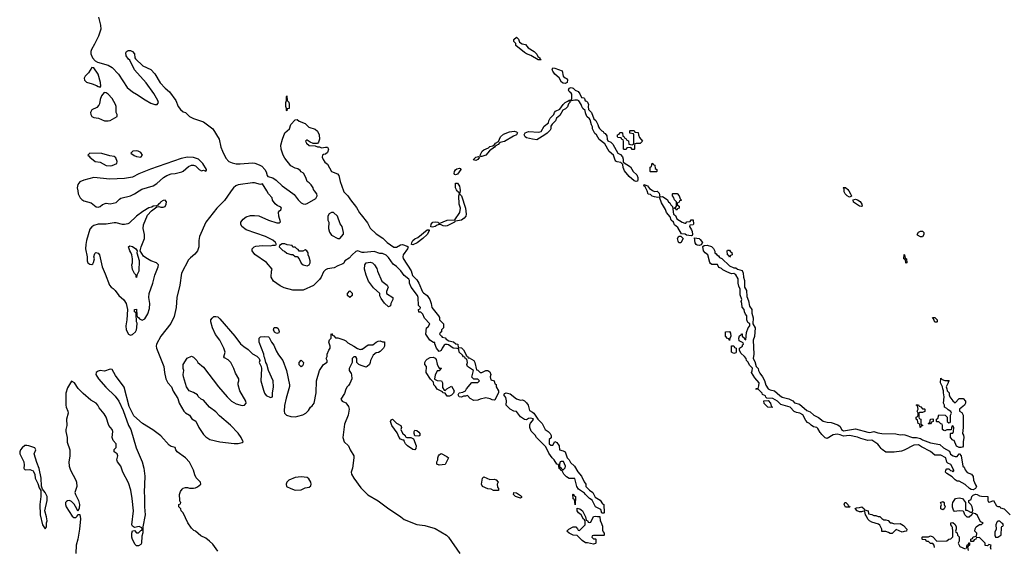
# Model space of a CAD drawing. Header units: inches. Extents: x 2494115 to 2685112, y 774173 to 915163.
# Tile 15 of 215: x 2536638 to 2546335, y 826490 to 831685. Entities that reach past the tile are written whole.
import ezdxf

# ---------------------------------------------------------------- set-up
doc = ezdxf.new("R2010")
doc.units = ezdxf.units.IN
doc.header["$MEASUREMENT"] = 0
for name, color, linetype in [('C5832', 7, 'Continuous'), ('C5833', 7, 'Continuous'), ('C5842', 7, 'Continuous'), ('C5843', 7, 'Continuous')]:
    doc.layers.add(name, color=color, linetype=linetype)

msp = doc.modelspace()

# ---------------------------------------------------------------- linework, layer by layer
at = {"layer": 'C5832', "color": 5, "elevation": 20}
for points in [[(2537210.1, 830000), (2537215.2, 829970), (2537235.6, 829930), (2537250, 829914.6), (2537270, 829902.4), (2537342.3, 829882.3), (2537390, 829842.8), (2537410, 829838.8), (2537430, 829846.8), (2537455.5, 829864.5), (2537490, 829878), (2537530, 829872), (2537590, 829884.7), (2537621.2, 829918.8), (2537633.6, 829926.4), (2537730, 829950.8), (2537768.7, 829970), (2537815.3, 830000)], [(2538720.7, 830000), (2538713, 829990), (2538656.7, 829903.3), (2538579.1, 829830), (2538470.4, 829690), (2538408.5, 829550), (2538402, 829510), (2538401.3, 829450), (2538390.4, 829410), (2538364.2, 829375.8), (2538319.4, 829340.6), (2538300.4, 829319.6), (2538231.7, 829190), (2538214.4, 829070), (2538187.1, 828950), (2538179.7, 828850), (2538158.2, 828761.8), (2538125.5, 828694.5), (2538027.9, 828570), (2537987.2, 828490), (2537983.1, 828470), (2537986.4, 828450), (2538058, 828270), (2538064.7, 828210), (2538078.8, 828150), (2538098.8, 828110), (2538133.4, 828070), (2538150, 828026.8), (2538195.3, 827955.3), (2538210.6, 827910), (2538255.5, 827830), (2538270, 827813.4), (2538310.4, 827790.4), (2538334.4, 827754.4), (2538373.4, 827733.4), (2538404.2, 827670), (2538450, 827599.5), (2538470, 827576.5), (2538510, 827550.4), (2538610, 827528.2), (2538750, 827510.8), (2538790, 827511), (2538830, 827522), (2538838, 827530), (2538821.2, 827570), (2538790, 827614), (2538713.1, 827693.1), (2538606, 827786), (2538570, 827825.2), (2538509, 827870), (2538450, 827938), (2538426, 827950), (2538396.4, 827976.4), (2538388, 827990), (2538350, 828015.3), (2538308, 828030), (2538282, 828070), (2538253.2, 828170), (2538249.2, 828190), (2538254, 828230), (2538249.2, 828250), (2538249.3, 828290.7), (2538288.9, 828351.1), (2538330, 828372), (2538350, 828362), (2538382, 828330), (2538392, 828310), (2538450, 828264.7), (2538595.5, 828070), (2538682, 827970), (2538724.9, 827930), (2538770, 827901.6), (2538830, 827887.3), (2538852, 827888), (2538868.7, 827910), (2538864, 827930), (2538805.2, 828030), (2538788.7, 828090), (2538788.7, 828110), (2538798, 828130), (2538798, 828150), (2538764.7, 828204.7), (2538748.7, 828250), (2538717.2, 828310), (2538690, 828335.3), (2538656.4, 828356.4), (2538650, 828366), (2538661.2, 828410), (2538649.3, 828450), (2538610, 828529), (2538565.6, 828585.6), (2538537, 828650), (2538521.2, 828710), (2538521.2, 828730), (2538532.5, 828747.5), (2538550, 828761), (2538570, 828764), (2538590, 828758.8), (2538610, 828740.7), (2538757.3, 828570), (2538812.8, 828492.8), (2538845.8, 828465.8), (2538890, 828438.8), (2538930, 828394.8), (2538973.2, 828373.2), (2538998, 828350), (2539004.7, 828330), (2538998, 828310), (2539018, 828270), (2539021, 828250), (2539014.8, 828130), (2539038, 828038), (2539047.9, 828007.9), (2539065.2, 827985.2), (2539110, 827964.7), (2539128, 827972), (2539129, 828009), (2539139.3, 828070), (2539135.1, 828130), (2539089, 828230), (2539072.1, 828292.1), (2539062, 828310), (2539052.5, 828352.5), (2539045.2, 828365.2), (2539041.2, 828390), (2538995.3, 828510), (2538998, 828550), (2539010, 828562), (2539050, 828564.7), (2539090, 828562), (2539096.9, 828556.9), (2539118, 828510), (2539139.9, 828479.9), (2539163, 828423), (2539185.8, 828385.8), (2539230.4, 828330.4), (2539267.3, 828230), (2539294.8, 828090), (2539294.4, 828074.4), (2539262, 827958), (2539247.5, 827887.5), (2539242, 827830), (2539247.7, 827810), (2539266.8, 827790), (2539310, 827778), (2539350, 827775.5), (2539378.9, 827781.1), (2539425.6, 827794.4), (2539458, 827810), (2539483.1, 827836.9), (2539502, 827870), (2539518, 827882), (2539539, 827910), (2539557.2, 828010), (2539562, 828130), (2539590, 828232), (2539629.3, 828290.7), (2539667.3, 828312.7), (2539668, 828330), (2539658, 828350), (2539666, 828370), (2539666, 828390), (2539682, 828430), (2539695.3, 828450), (2539695.3, 828470), (2539682, 828510), (2539690, 828534), (2539706, 828550), (2539706, 828590), (2539710, 828594), (2539718, 828578), (2539732.7, 828572.7), (2539750, 828554), (2539770, 828554), (2539830, 828532), (2539850, 828522), (2539870, 828502), (2539930, 828471.3), (2539966.4, 828446.4), (2539990, 828438), (2540000, 828440)], [(2540000, 829396.9), (2539970, 829408), (2539950, 829402), (2539911.3, 829370), (2539884, 829336), (2539842, 829310), (2539831, 829289), (2539819.8, 829280.2), (2539770, 829262), (2539736.9, 829243.1), (2539670, 829233.2), (2539650, 829222), (2539630, 829202), (2539607.3, 829150), (2539592.4, 829127.6), (2539532.4, 829067.6), (2539430, 829021.2), (2539330, 829022.7), (2539244.1, 829044.1), (2539203.3, 829063.3), (2539139, 829110), (2539115.3, 829150), (2539118, 829210), (2539126, 829230), (2539070, 829295.3), (2538953.6, 829373.6), (2538928.7, 829410), (2538928.7, 829430), (2538948, 829450), (2538964.7, 829455.3), (2539030, 829461), (2539110, 829458), (2539130, 829464.7), (2539154.6, 829465.4), (2539166, 829470), (2539158, 829490), (2539130, 829515.3), (2539058, 829550), (2538870, 829616), (2538825.2, 829650), (2538816, 829670), (2538817.2, 829690), (2538839.1, 829720.9), (2538870, 829743), (2538910, 829756.4), (2538950, 829758.4), (2538992.7, 829752.7), (2539090, 829711), (2539170, 829684.7), (2539196.4, 829683.6), (2539206, 829694), (2539189.1, 829749.1), (2539188.7, 829790), (2539196.4, 829803.6), (2539210, 829814), (2539218, 829830), (2539210, 829838), (2539174.6, 829854.6), (2539153.2, 829873.2), (2539129.3, 829909.3), (2539124, 829930), (2539089.3, 829969.3), (2539071, 830000)], [(2539291, 830000), (2539342, 829962), (2539380.7, 829910), (2539410, 829882), (2539430, 829870.7), (2539450, 829867.3), (2539470, 829874), (2539556.5, 829923.5), (2539569, 829950), (2539564, 829970), (2539542.6, 830000)], [(2539827.2, 830000), (2539830.6, 829990.6), (2539870.5, 829950.5), (2539894.8, 829910), (2539955.2, 829835.2), (2539984.1, 829784.1), (2540000, 829763.9)], [(2540000, 828281.2), (2539978, 828290), (2539958, 828310), (2539958, 828350), (2539950, 828366), (2539930, 828366), (2539914, 828350), (2539914, 828310), (2539884.7, 828250), (2539884.7, 828230), (2539902.8, 828202.8), (2539907.5, 828187.5), (2539908, 828150), (2539890, 828102), (2539877.3, 828082.7), (2539862, 828070), (2539850, 828046), (2539837.3, 828002.7), (2539802, 827950), (2539814, 827930), (2539850, 827912), (2539859.8, 827899.8), (2539875.2, 827875.2), (2539882, 827850), (2539874, 827790), (2539838.5, 827701.5), (2539821.6, 827570), (2539835.5, 827530), (2539875.8, 827490), (2539892.4, 827450), (2539928.2, 827390), (2539930.5, 827370), (2539916.3, 827270), (2539902.8, 827230), (2539907.3, 827210), (2539930.4, 827170), (2539996.7, 827076.7), (2540000, 827073.4)], [(2538590, 826452.7), (2538539.3, 826519.3), (2538509.3, 826550), (2538470, 826579.5), (2538423.3, 826603.3), (2538370, 826648.7), (2538354, 826654), (2538330, 826678), (2538295.3, 826730), (2538248.9, 826828.9), (2538228, 826850), (2538226, 826870), (2538206, 826890), (2538206, 826910), (2538222, 826918), (2538226, 826930), (2538218, 826938), (2538214, 826954), (2538212.7, 827010), (2538220.9, 827039.1), (2538238, 827062), (2538250, 827072), (2538270, 827078), (2538290, 827078), (2538311.6, 827071.6), (2538350, 827071.3), (2538370, 827076), (2538390, 827084.7), (2538422, 827110), (2538419, 827130), (2538375.3, 827175.3), (2538362.4, 827202.4), (2538350, 827249), (2538310, 827326.6), (2538270, 827371.6), (2538188.5, 827428.4), (2538175.1, 827450), (2538170, 827473.2), (2538130, 827483), (2538110, 827496.3), (2538030, 827586), (2537950, 827646.3), (2537848.7, 827708.7), (2537763.5, 827783.5), (2537715.8, 827875.8), (2537666.3, 828066.3), (2537580.4, 828180.4), (2537550, 828241.2), (2537530, 828242.9), (2537474.3, 828225.7), (2537430, 828229.6), (2537410, 828223.7), (2537390.8, 828210), (2537386.8, 828190), (2537414, 828150), (2537487.9, 828067.9), (2537578.5, 827978.6), (2537614.9, 827930), (2537657.7, 827837.7), (2537710.4, 827690.4), (2537732.7, 827650), (2537786.7, 827470), (2537843.8, 827330), (2537862, 827270), (2537870.8, 827190), (2537863.8, 827030), (2537868, 826990), (2537866.9, 826886.9), (2537874.9, 826810), (2537851.3, 826690), (2537850.9, 826630.9), (2537842, 826598), (2537838, 826530), (2537830, 826518), (2537810, 826506), (2537790, 826506), (2537776.4, 826516.4), (2537750, 826566), (2537744, 826590), (2537744, 826630), (2537749.3, 826650.7), (2537770, 826654), (2537790, 826634), (2537810, 826632), (2537830, 826654), (2537842, 826658), (2537846, 826670), (2537842, 826682), (2537814.6, 826694.6), (2537770, 826686), (2537750, 826698), (2537744, 826710), (2537760.7, 826850), (2537747.6, 826970), (2537732.2, 827052.2), (2537710, 827124), (2537655.3, 827230), (2537635.3, 827290), (2537602, 827330), (2537595.3, 827350), (2537606, 827390), (2537598, 827410), (2537569, 827430), (2537568.4, 827451.6), (2537587.3, 827472.7), (2537588, 827510), (2537560.2, 827540.2), (2537548, 827570), (2537557, 827630), (2537550, 827648.7), (2537517.2, 827690), (2537489.3, 827770), (2537470, 827804), (2537422.4, 827862.4), (2537406.6, 827890), (2537390, 827909.3), (2537338.9, 827938.9), (2537264.4, 828004.4), (2537215.1, 828055.1), (2537178, 828110), (2537150, 828125.2), (2537110, 828060.7), (2537091.8, 828008.2), (2537093.5, 827890), (2537096.3, 827870), (2537113.7, 827830), (2537115.8, 827810), (2537098.2, 827750), (2537101.8, 827690), (2537093.5, 827650), (2537094.4, 827630), (2537104.8, 827570), (2537106.2, 827526.2), (2537130.7, 827450.7), (2537133.4, 827430), (2537131.7, 827388.3), (2537121.6, 827330), (2537125.6, 827290), (2537138, 827250), (2537192.1, 827152.1), (2537198.9, 827130), (2537199.7, 827090), (2537183, 827030), (2537188.4, 827008.4), (2537218.4, 826950), (2537227.3, 826910), (2537224.7, 826875.3), (2537210, 826846), (2537202, 826870), (2537174, 826914), (2537150, 826941.2), (2537130, 826949.2), (2537110, 826949), (2537098.8, 826941.2), (2537091, 826930), (2537090.8, 826910), (2537097.3, 826890), (2537155.3, 826795.3), (2537170, 826782), (2537190, 826782), (2537203.1, 826796.9), (2537210, 826814), (2537230, 826814), (2537237.3, 826770), (2537228, 826670), (2537210.4, 826570), (2537193, 826510), (2537190.5, 826430)]]:
    msp.add_lwpolyline(points, dxfattribs=at)
for points in [[(2538070, 829908.7), (2538050, 829905.2), (2538030, 829892.3), (2538020.7, 829879.3), (2538004.7, 829870), (2537999.8, 829860.2), (2537986.4, 829853.6), (2537954, 829850), (2537939.8, 829840.2), (2537910, 829831.8), (2537850, 829795.6), (2537788.4, 829750), (2537718, 829682), (2537704.7, 829675.3), (2537671.3, 829668.7), (2537650.2, 829669.8), (2537590, 829684.2), (2537570, 829684.8), (2537490, 829672.4), (2537410, 829670.8), (2537370, 829657.2), (2537350, 829645.1), (2537330, 829623.7), (2537296.4, 829510), (2537288.8, 829470), (2537287.3, 829427.3), (2537302.4, 829350), (2537303.1, 829310), (2537310, 829291), (2537330, 829277.3), (2537350, 829276), (2537358, 829282), (2537365.6, 829294.4), (2537374, 829330), (2537369.1, 829350.9), (2537378, 829382), (2537387.3, 829392.7), (2537410, 829384.7), (2537424.7, 829370), (2537450.7, 829250), (2537481.7, 829181.7), (2537522.8, 829070), (2537538, 829050), (2537558.8, 829038.8), (2537579, 829019), (2537614, 828970), (2537665.1, 828925.1), (2537686.4, 828890), (2537699.1, 828830), (2537694.4, 828730), (2537684.9, 828670), (2537688.3, 828631.7), (2537710, 828587.7), (2537730, 828578), (2537750, 828583.8), (2537778, 828610), (2537789.3, 828630), (2537793.6, 828653.6), (2537795.3, 828695.3), (2537788.9, 828711.1), (2537786, 828790), (2537782, 828802), (2537768, 828810), (2537768.4, 828831.6), (2537790, 828834), (2537792.7, 828772.7), (2537798, 828758), (2537810, 828754), (2537819.6, 828739.6), (2537844.7, 828724.7), (2537870, 828738), (2537899.3, 828790), (2537917.5, 828842.5), (2537919.5, 828890), (2537909.6, 828950), (2537915.1, 828990), (2537949.3, 829090), (2537969.3, 829170), (2538002, 829250), (2538006, 829270), (2537985.2, 829290), (2537930.9, 829310.9), (2537880.1, 829340.1), (2537858, 829358), (2537826, 829410), (2537834.5, 829450), (2537867.6, 829530), (2537867.3, 829570), (2537853.3, 829630), (2537856.1, 829663.9), (2537898.4, 829761.6), (2537936, 829804), (2537990, 829842), (2538010, 829844.7), (2538030, 829838), (2538050, 829838), (2538070, 829844.7), (2538082, 829870), (2538084, 829890)], [(2539730, 829786), (2539710, 829786), (2539686, 829774), (2539674, 829750), (2539674, 829710), (2539682, 829690), (2539681, 829630), (2539690, 829594), (2539710, 829562), (2539770, 829532), (2539790, 829532), (2539827.3, 829572.7), (2539828, 829590), (2539814, 829650), (2539794.6, 829674.6), (2539768, 829750)], [(2539250, 829478), (2539223.6, 829476.4), (2539198, 829462), (2539194, 829450), (2539230, 829412), (2539246, 829406), (2539270, 829386), (2539310, 829372), (2539330, 829374), (2539350, 829354), (2539372.7, 829352.7), (2539391.6, 829331.6), (2539410, 829286), (2539430, 829271.3), (2539470, 829262.8), (2539490, 829272), (2539499, 829290), (2539499, 829310), (2539490, 829346), (2539478, 829370), (2539478, 829390), (2539466, 829410), (2539450, 829418), (2539427.3, 829407.3), (2539390, 829406), (2539382, 829422), (2539367.3, 829427.3), (2539350, 829446), (2539330, 829446), (2539322, 829462), (2539272.7, 829467.3)], [(2537790, 829146), (2537786, 829150), (2537786, 829170), (2537770, 829186), (2537750, 829226), (2537744, 829270), (2537749, 829290), (2537749, 829330), (2537742, 829370), (2537734, 829394), (2537722, 829410), (2537709, 829450), (2537723.1, 829456.9), (2537750, 829450.8), (2537782, 829430), (2537794, 829410), (2537792, 829390), (2537815.3, 829315.3), (2537811, 829209), (2537792, 829170)], [(2539890, 828948), (2539866, 828970), (2539866, 828990), (2539890, 829014), (2539911.6, 828991.6), (2539914, 828970)], [(2539170, 828595.3), (2539148.9, 828608.9), (2539138, 828630), (2539146, 828654), (2539170, 828654), (2539183.6, 828643.6), (2539193.7, 828613.7), (2539190, 828602)], [(2539410, 828268), (2539390, 828286), (2539389.2, 828310), (2539410, 828334), (2539432, 828310), (2539431.6, 828288.4), (2539423.6, 828276.4)], [(2536710, 827493.5), (2536690, 827491), (2536662, 827470), (2536646.7, 827450), (2536638.4, 827430), (2536641.3, 827410), (2536678, 827330), (2536681, 827299), (2536678, 827270), (2536682, 827262), (2536691.6, 827251.6), (2536736.9, 827256.9), (2536770, 827242), (2536775.3, 827235.3), (2536786, 827206), (2536791, 827170), (2536817.3, 827117.3), (2536830, 827074), (2536846, 827050), (2536847.7, 826990), (2536836.3, 826910), (2536839.1, 826810), (2536863, 826710), (2536890, 826672), (2536902, 826690), (2536903.7, 826730), (2536909.3, 826750), (2536903.7, 826790), (2536885.2, 826850), (2536908.7, 826950), (2536909, 826990), (2536890, 827028), (2536863.1, 827063.1), (2536853.2, 827093.2), (2536849.2, 827170), (2536830, 827266), (2536806.3, 827326.3), (2536781.2, 827410), (2536798, 827450), (2536788, 827470), (2536728.7, 827490)], [(2539410, 827185.1), (2539350, 827176.2), (2539290, 827152), (2539267.7, 827130), (2539262.8, 827110), (2539266, 827090), (2539308, 827068), (2539350, 827054), (2539410, 827054.8), (2539430, 827066), (2539450, 827074.8), (2539490, 827082.8), (2539505.2, 827094.8), (2539509.2, 827110), (2539506, 827130), (2539485.4, 827165.4), (2539470, 827178)]]:
    msp.add_lwpolyline(points, close=True, dxfattribs=at)
at = {"layer": 'C5833', "color": 5, "elevation": 20}
for points in [[(2537414.4, 831710), (2537435.8, 831630), (2537438, 831590), (2537416.1, 831523.9), (2537376.4, 831443.6), (2537344, 831390), (2537338.5, 831370), (2537339.6, 831350), (2537354, 831310), (2537380.3, 831280.3), (2537405.7, 831265.7), (2537510, 831236.3), (2537550, 831214.4), (2537611.8, 831150), (2537696.7, 831016.7), (2537750, 830973), (2537790, 830952.4), (2537874.5, 830894.5), (2537930, 830863.1), (2537970, 830848.4), (2537991.1, 830848.9), (2538004.5, 830870), (2538000.5, 830890), (2537959.3, 830959.3), (2537884.5, 831064.5), (2537770, 831192.7), (2537724.7, 831284.7), (2537710, 831295.3), (2537686, 831330), (2537682.7, 831357.3), (2537688.7, 831370), (2537700.9, 831379.1), (2537710, 831382.8), (2537730, 831380.7), (2537750.8, 831370), (2537770.7, 831350), (2537771.3, 831310), (2537779.8, 831299.8), (2537850.4, 831230.4), (2537930, 831194.8), (2537970, 831151), (2538022.2, 831062.2), (2538070, 831010.5), (2538114.9, 830974.9), (2538174.9, 830890), (2538200.7, 830830), (2538222, 830802), (2538250, 830778.8), (2538271.3, 830770), (2538311, 830730), (2538350.4, 830710.4), (2538450, 830679.1), (2538539.1, 830610), (2538604.4, 830510), (2538619.5, 830430), (2538634.3, 830390), (2538670, 830321.6), (2538699.3, 830290), (2538730, 830274.6), (2538770, 830264.9), (2538810, 830264.4), (2538930, 830276.5), (2538952.8, 830272.8), (2538996.7, 830256.7), (2539022.6, 830242.6), (2539053.4, 830210), (2539066.4, 830186.4), (2539074, 830150), (2539081.3, 830141.3), (2539130, 830128.9), (2539165.5, 830105.5), (2539223.8, 830050), (2539291, 830000)], [(2539542.6, 830000), (2539533.2, 830013.2), (2539529, 830030), (2539510, 830058), (2539490, 830078), (2539469, 830090), (2539458, 830130), (2539434.6, 830174.6), (2539410, 830188), (2539400.4, 830200.4), (2539376.4, 830216.4), (2539350, 830222), (2539310, 830246), (2539250, 830322), (2539234, 830350), (2539214, 830410), (2539209.4, 830450.6), (2539225.2, 830510), (2539249.2, 830570), (2539295.3, 830610), (2539310, 830651.3), (2539350, 830698), (2539370, 830702), (2539390, 830684.7), (2539450, 830662), (2539487.1, 830627.1), (2539550, 830606.8), (2539570, 830586), (2539587.3, 830550), (2539590.7, 830510), (2539579.8, 830480.2), (2539570, 830466), (2539530, 830466), (2539498, 830478), (2539470, 830498), (2539462, 830498), (2539454, 830490), (2539462, 830470), (2539490, 830444.7), (2539550, 830442), (2539572.7, 830432.7), (2539590, 830432), (2539610, 830422), (2539649.4, 830430.6), (2539671, 830430), (2539681, 830410), (2539670, 830378), (2539650, 830362), (2539630, 830358), (2539622, 830350), (2539618, 830330), (2539627.1, 830307.1), (2539643.5, 830283.5), (2539670, 830262), (2539710, 830191.3), (2539767.1, 830167.1), (2539781, 830150), (2539794.8, 830090), (2539827.2, 830000)], [(2537815.3, 830000), (2537842.5, 830017.5), (2537954, 830050), (2537990, 830070.7), (2538055.1, 830130), (2538088.3, 830151.7), (2538130, 830166.7), (2538170.5, 830170.5), (2538234.2, 830185.8), (2538250, 830194), (2538300.7, 830239.3), (2538330, 830251), (2538350, 830252), (2538370, 830244.7), (2538404.7, 830210), (2538430, 830198), (2538450, 830202), (2538470, 830194), (2538478, 830202), (2538478, 830210), (2538442, 830270), (2538399, 830310), (2538349, 830329), (2538290, 830331.6), (2538230, 830318.4), (2537927.9, 830212.1), (2537813, 830167), (2537750, 830134), (2537670, 830120.7), (2537526.1, 830113.9), (2537370, 830129.7), (2537270, 830105.6), (2537230, 830088.3), (2537210, 830063.7), (2537204.9, 830030), (2537210.1, 830000)], [(2539071, 830000), (2539030, 830068.7), (2539010, 830062.7), (2538950, 830078.4), (2538930, 830079.6), (2538790, 830057.7), (2538765.5, 830050), (2538743.8, 830030), (2538720.7, 830000)]]:
    msp.add_lwpolyline(points, dxfattribs=at)
for points in [[(2537350, 831213.2), (2537316.9, 831163.1), (2537283.8, 831130), (2537273, 831110), (2537275.5, 831090), (2537294.8, 831070), (2537353.7, 831053.7), (2537396.3, 831036.3), (2537410, 831026), (2537430, 831022), (2537438, 831030), (2537433.2, 831066.8), (2537411.6, 831150), (2537370, 831209.3)], [(2537470, 830968.7), (2537443.4, 830936.6), (2537430, 830898), (2537424.7, 830855.3), (2537417.3, 830842.7), (2537398.5, 830821.4), (2537350, 830796), (2537335.6, 830770), (2537339.6, 830750), (2537350, 830732.7), (2537370, 830721.3), (2537415.9, 830715.9), (2537474, 830690), (2537510, 830688.2), (2537530, 830691.3), (2537598, 830730), (2537598, 830750), (2537588, 830770), (2537588.7, 830830), (2537582, 830850), (2537548, 830910), (2537508.7, 830950), (2537490, 830964)], [(2539270, 830788), (2539266, 830790), (2539266, 830810), (2539258, 830830), (2539258, 830870), (2539266, 830890), (2539266, 830930), (2539270, 830934), (2539274, 830890), (2539290, 830874), (2539291.3, 830850), (2539291, 830810), (2539274, 830806)], [(2537330, 830369), (2537311, 830350), (2537322, 830342), (2537328.2, 830330), (2537382.8, 830290), (2537430, 830280.5), (2537490, 830247.6), (2537530, 830244.9), (2537550, 830248.9), (2537595.3, 830270), (2537599, 830290), (2537584, 830324), (2537570, 830338), (2537524.7, 830344.7), (2537448.9, 830368.9)], [(2537790, 830393.2), (2537754, 830390), (2537734, 830370), (2537767.1, 830347.1), (2537790, 830338), (2537830, 830332), (2537848, 830350), (2537830, 830378), (2537806, 830390)]]:
    msp.add_lwpolyline(points, close=True, dxfattribs=at)
at = {"layer": 'C5842', "color": 5, "elevation": 20}
for points in [[(2540976.6, 830000), (2540971, 829970), (2540990, 829951), (2541028.9, 829830), (2541034.7, 829770), (2541031, 829749), (2541017.4, 829730), (2540990, 829711.9), (2540930, 829700.9), (2540922.4, 829697.6), (2540919.1, 829690), (2540850, 829656.1), (2540830, 829652.1), (2540810, 829655.8), (2540790, 829666), (2540770, 829667.8), (2540750, 829661.3), (2540730, 829647.9), (2540702.8, 829642.8), (2540686.2, 829646.2), (2540691.3, 829670), (2540708.2, 829691.8), (2540730, 829695), (2540758, 829690), (2540770, 829678), (2540850, 829710.2), (2540924.9, 829715.1), (2540974.5, 829785.5), (2540980.9, 829830), (2540966.8, 829870), (2540964.5, 829950), (2540969.2, 829970), (2540964.7, 829984.7), (2540950, 829992.7), (2540946, 830000)], [(2542877.6, 830000), (2542890, 829994), (2542917.3, 829997.3), (2542936, 829976), (2542942, 829942), (2542970, 829944.7), (2543015.3, 829915.3), (2543026.8, 829890), (2543040.7, 829880.7), (2543050, 829862), (2543066, 829846), (2543078, 829770), (2543096.8, 829756.8), (2543110, 829724.7), (2543162, 829690), (2543190, 829682), (2543198, 829682), (2543210, 829694), (2543242, 829698), (2543250, 829714), (2543272.7, 829712.7), (2543274, 829670), (2543270, 829666), (2543238, 829662), (2543234, 829650), (2543256, 829616), (2543259.8, 829599.8), (2543264.7, 829570), (2543259.8, 829560.2), (2543250, 829555.3), (2543204.7, 829564.7), (2543191.8, 829571.8), (2543155.3, 829575.3), (2543119.1, 829639.1), (2543086.6, 829666.6), (2543079, 829690), (2543054, 829710), (2543043.3, 829743.3), (2543010, 829785.2), (2542997.3, 829817.2), (2542960.1, 829880.1), (2542938, 829938), (2542924.7, 829935.3), (2542890, 829939.5), (2542868.2, 829948.2), (2542850, 829962), (2542827.9, 829967.9), (2542817.2, 830000)], [(2544803.3, 830000), (2544822, 829970), (2544832, 829950), (2544830, 829946), (2544810, 829938), (2544789.1, 829949.1), (2544768.9, 829968.9), (2544758, 829990), (2544758, 830000)], [(2540000, 829763.9), (2540063.5, 829683.5), (2540090.7, 829630.7), (2540150, 829576), (2540215.2, 829535.2), (2540256, 829490), (2540324.5, 829444.5), (2540350, 829444.9), (2540390, 829467.6), (2540409.8, 829470.3), (2540455.9, 829455.9), (2540463, 829450), (2540457.4, 829430), (2540414.9, 829370), (2540410.7, 829350), (2540414, 829334), (2540493.2, 829213.2), (2540506, 829166), (2540550, 829124.7), (2540570, 829091.3), (2540606.4, 829006.4), (2540615.3, 828995.3), (2540651.3, 828970), (2540678, 828930), (2540691.1, 828891.1), (2540698, 828850), (2540762, 828770), (2540771.6, 828751.6), (2540774, 828730), (2540812, 828690), (2540812, 828650), (2540794, 828630), (2540794, 828610), (2540778, 828602), (2540774, 828590), (2540794, 828570), (2540798, 828558), (2540830, 828552), (2540839.6, 828539.6), (2540863.6, 828523.6), (2540910, 828512), (2540932.7, 828492.7), (2540954, 828490), (2540958, 828458), (2540990, 828454), (2541010, 828434), (2541034, 828386), (2541034, 828374), (2541050, 828372), (2541054, 828354), (2541066, 828354), (2541112, 828330), (2541122, 828310), (2541138, 828238), (2541150, 828234), (2541172.7, 828212.7), (2541190, 828212), (2541230, 828230.8), (2541250, 828230.8), (2541270, 828216), (2541278, 828190), (2541272, 828170), (2541278, 828138), (2541312, 828130), (2541318, 828098), (2541330, 828094), (2541332, 828070), (2541354, 828030), (2541354, 828010), (2541318, 827942), (2541310, 827938), (2541290, 827942), (2541273.2, 827953.2), (2541230, 827962), (2541174, 827950), (2541150, 827939), (2541110, 827935.3), (2541076.4, 827956.4), (2541050, 827986), (2541030, 827978), (2541010, 827978), (2540990, 827968), (2540966, 827970), (2540958, 827990), (2540966, 828010), (2541002, 828018), (2541028.7, 828031.3), (2541038, 828050), (2541090, 828112), (2541150, 828114), (2541166, 828130), (2541150, 828146), (2541110, 828146), (2541090, 828166), (2541108, 828230), (2541048, 828270), (2541042, 828290), (2541048, 828310), (2541042, 828342), (2541030, 828346), (2541022, 828362), (2541010, 828366), (2541000.4, 828380.4), (2540968, 828410), (2540962, 828442), (2540947.3, 828447.3), (2540906, 828450), (2540862, 828482), (2540850, 828488), (2540830, 828488), (2540819.6, 828480.4), (2540798, 828450), (2540790, 828428), (2540770, 828418), (2540744, 828450), (2540726, 828494), (2540726, 828506), (2540714, 828506), (2540678, 828530), (2540638, 828590), (2540646, 828650), (2540660.4, 828659.6), (2540678, 828690), (2540624.7, 828744.7), (2540610, 828786), (2540590, 828806), (2540570, 828806), (2540568, 828810), (2540566, 828830), (2540582, 828838), (2540586, 828850), (2540566, 828870), (2540564, 828950), (2540555.3, 828970), (2540493.2, 829050), (2540479, 829090), (2540477.2, 829117.2), (2540469.3, 829129.3), (2540425.1, 829165.1), (2540391.7, 829211.7), (2540350, 829255.3), (2540318, 829278), (2540270, 829344), (2540246.3, 829366.3), (2540210, 829381.2), (2540184.1, 829384.1), (2540130, 829401.2), (2540030, 829392.7), (2540010, 829393.2), (2540000, 829396.9)], [(2540000, 828440), (2540010, 828442), (2540070, 828482), (2540116.4, 828483.6), (2540150, 828511.3), (2540170, 828518), (2540190, 828522), (2540210, 828514), (2540230, 828514), (2540232, 828470), (2540222, 828450), (2540190, 828418), (2540171.6, 828408.4), (2540150, 828406), (2540119.6, 828380.4), (2540092, 828330), (2540091.3, 828310), (2540082, 828290), (2540062, 828270), (2540050, 828265.2), (2540030, 828269.2), (2540000, 828281.2)], [(2540000, 827073.4), (2540067, 827007), (2540170, 826948), (2540259.9, 826879.9), (2540393.4, 826790), (2540423.9, 826763.9), (2540550, 826715.3), (2540630, 826704.9), (2540730, 826676), (2540841.6, 826610), (2540861.3, 826590), (2540972.7, 826430)], [(2546206, 826470), (2546198, 826490), (2546206, 826510), (2546182, 826518), (2546170, 826506), (2546147.3, 826507.3), (2546146, 826530), (2546090, 826586), (2546058, 826582), (2546054, 826570), (2546038, 826562), (2546030, 826546), (2546006, 826546), (2546006, 826570), (2546022, 826578), (2546027.3, 826592.7), (2546062, 826598), (2546066, 826630), (2546046, 826650), (2546048.4, 826671.6), (2546058, 826690), (2546090, 826714), (2546110, 826714), (2546126, 826730), (2546102, 826742), (2546070, 826802), (2546050, 826818), (2546030, 826826), (2546018, 826822), (2546014, 826810), (2545990, 826786), (2545970, 826788), (2545948, 826810), (2545938, 826838), (2545930, 826846), (2545890, 826848.7), (2545844, 826844), (2545834.6, 826854.6), (2545824.7, 826884.7), (2545824, 826910), (2545829, 826930), (2545855.3, 826970), (2545890, 826978), (2545922, 826970), (2545952.7, 826932.7), (2545954, 826854), (2545966, 826854), (2546010, 826834), (2546022, 826838), (2546026, 826854), (2546019, 826890), (2546010, 826908), (2545986, 826930), (2545986, 826950), (2546010, 826962), (2546017, 826990), (2546030, 827004.9), (2546050, 827013), (2546069.5, 827010.5), (2546090, 826998), (2546110, 826992.4), (2546172, 826990), (2546172.7, 826952.7), (2546178, 826938), (2546190, 826934), (2546230, 826952), (2546258, 826898), (2546272, 826892), (2546291.1, 826891.1), (2546298, 826878), (2546334, 826870), (2546394, 826810)], [(2545647.3, 826487.3), (2545646, 826510), (2545630, 826526), (2545608.7, 826528.7), (2545590, 826546), (2545570, 826546), (2545562, 826562), (2545530, 826566), (2545526, 826570), (2545526, 826590), (2545530, 826594), (2545587.3, 826592.7), (2545610, 826602), (2545630, 826592), (2545670, 826552), (2545770, 826554), (2545788.7, 826571.3), (2545810, 826574), (2545827.3, 826592.7), (2545829, 826650), (2545824, 826684), (2545819, 826699), (2545809.2, 826710), (2545808.7, 826731.3), (2545830, 826734), (2545850, 826714), (2545862, 826690), (2545862, 826670), (2545854, 826650), (2545858, 826638), (2545870, 826634), (2545874, 826610), (2545891.6, 826591.6), (2545891.6, 826551.6), (2545882, 826530), (2545898, 826498), (2545950, 826474)], [(2545962, 826478), (2545970, 826514), (2545982, 826518), (2545987.3, 826532.7), (2545994, 826534), (2545994, 826510), (2545978, 826502), (2545974, 826490), (2545978, 826458)]]:
    msp.add_lwpolyline(points, dxfattribs=at)
for points in [[(2543110, 829808), (2543102, 829822), (2543086, 829826), (2543087.3, 829832.7), (2543102, 829838), (2543106, 829850), (2543106, 829890), (2543086, 829910), (2543076.4, 829936.4), (2543066, 829950), (2543066, 829970), (2543070, 829974), (2543112.7, 829972.7), (2543134, 829950), (2543142, 829922), (2543154, 829910), (2543154, 829906), (2543138, 829902), (2543132.7, 829887.3), (2543118, 829882), (2543114, 829870), (2543118, 829858), (2543134, 829850), (2543134, 829830), (2543118, 829822)], [(2544930, 829846), (2544909.1, 829849.1), (2544850, 829888), (2544848, 829912), (2544870, 829918), (2544890.9, 829910.9), (2544914.8, 829894.8), (2544932, 829868), (2544934, 829850)], [(2540510, 829468.2), (2540498, 829470), (2540499.7, 829490), (2540510, 829510.3), (2540530, 829527.4), (2540558.6, 829541.4), (2540650, 829616.9), (2540670, 829616), (2540670, 829606), (2540650.3, 829570), (2540610.2, 829529.8), (2540552.5, 829487.5)], [(2545510, 829546), (2545482, 829562), (2545478, 829570), (2545490, 829594), (2545510, 829602), (2545530, 829602), (2545536.9, 829596.9), (2545542, 829590), (2545542, 829570), (2545530, 829546)], [(2543130, 829488), (2543123.1, 829503.1), (2543118, 829530), (2543130, 829552), (2543150, 829554), (2543171.6, 829531.6), (2543150, 829488)], [(2543330, 829461.2), (2543310, 829464), (2543302, 829470), (2543289.2, 829489.2), (2543284, 829536), (2543330, 829531.3), (2543341.4, 829521.4), (2543362, 829490), (2543350, 829468)], [(2544750, 827637), (2544870, 827656), (2544990, 827622.6), (2545010, 827620.4), (2545050, 827630.7), (2545090, 827616.3), (2545129.1, 827609.1), (2545266.6, 827606.6), (2545310, 827596), (2545330, 827601), (2545356.9, 827596.9), (2545431.6, 827571.6), (2545470, 827571), (2545510, 827560.7), (2545528.8, 827548.8), (2545610, 827519.5), (2545702, 827502), (2545738, 827470), (2545795.2, 827435.2), (2545806.4, 827406.4), (2545832, 827390), (2545850, 827384), (2545870, 827384.7), (2545889.3, 827410.7), (2545894, 827410), (2545911.1, 827391.1), (2545928.4, 827290), (2545938.5, 827278.5), (2545950, 827252), (2545970, 827227.3), (2546011.3, 827211.3), (2546027.5, 827187.5), (2546032, 827150), (2546050, 827104.7), (2546061, 827090), (2546050, 827069.5), (2546030, 827056.9), (2546010, 827060.5), (2545992.3, 827070), (2545950, 827109.3), (2545890, 827142), (2545870, 827142), (2545850, 827155.3), (2545823.2, 827183.2), (2545770, 827215.3), (2545755.3, 827230), (2545758, 827250), (2545770, 827262), (2545790, 827262), (2545806.4, 827246.4), (2545822, 827242), (2545830, 827234), (2545838, 827242), (2545838, 827250), (2545810, 827306), (2545779, 827319), (2545768.9, 827328.9), (2545759, 827370), (2545710, 827396), (2545650, 827397.2), (2545610, 827433.3), (2545519.1, 827479.1), (2545490, 827499.5), (2545444.8, 827495.2), (2545350, 827446), (2545322.5, 827437.5), (2545250, 827426), (2545190, 827426), (2545170, 827428), (2545132.7, 827452.7), (2545121.2, 827461.2), (2545104, 827490), (2545090, 827504), (2545030, 827544), (2544990, 827542.4), (2544921, 827561), (2544890, 827575.4), (2544810, 827589.7), (2544750, 827583.6), (2544718.9, 827598.9), (2544690, 827603.5), (2544650, 827598), (2544590, 827562), (2544570, 827568.7), (2544539, 827599), (2544530, 827615.3), (2544520.2, 827620.2), (2544500.2, 827660.2), (2544490, 827668.7), (2544455.5, 827675.5), (2544432.3, 827692.3), (2544418, 827710), (2544398, 827718), (2544380.1, 827740.1), (2544350, 827795.1), (2544322, 827810), (2544290, 827816.2), (2544266.3, 827826.3), (2544228, 827870), (2544135.1, 827895.1), (2544102, 827930), (2544056, 827956), (2543998, 827958), (2543987.3, 827967.3), (2543982, 827982), (2543955.3, 827995.3), (2543950, 828006), (2543910, 828046), (2543887.3, 828047.3), (2543890, 828054), (2543910, 828054), (2543918.6, 828081.4), (2543920.9, 828110), (2543877, 828157), (2543846, 828210), (2543853.6, 828226.4), (2543854.5, 828254.5), (2543824.8, 828284.8), (2543812.3, 828312.3), (2543795.3, 828330), (2543793.2, 828350), (2543777.2, 828370), (2543740.9, 828400.9), (2543726, 828430), (2543726, 828450), (2543755.3, 828470), (2543758, 828482), (2543766, 828490), (2543762, 828502), (2543724, 828524), (2543722, 828550), (2543728.4, 828571.6), (2543742, 828578), (2543747.3, 828592.7), (2543752.7, 828592.7), (2543754, 828570), (2543772.7, 828552.7), (2543778, 828538), (2543790, 828534), (2543796.5, 828603.5), (2543812.7, 828650), (2543829, 828670), (2543828, 828690), (2543810, 828702), (2543798.4, 828730), (2543801.2, 828770), (2543785.6, 828785.6), (2543775.1, 828810), (2543772.1, 828832.1), (2543753.6, 828853.6), (2543752, 828890), (2543745.2, 828910), (2543749, 828930), (2543735.5, 828975.5), (2543732.9, 829032.9), (2543720.1, 829060.1), (2543714, 829090), (2543714.5, 829134.5), (2543690, 829174), (2543670, 829185.2), (2543650, 829184), (2543601.5, 829201.5), (2543562.7, 829222.7), (2543550, 829235.3), (2543526, 829246), (2543516.4, 829256.4), (2543510, 829274), (2543455.3, 829275.3), (2543443.1, 829283.1), (2543434, 829294), (2543416, 829370), (2543389.5, 829389.5), (2543373.2, 829410), (2543367.3, 829452.7), (2543378, 829462), (2543410, 829466), (2543451.6, 829451.6), (2543471.6, 829431.6), (2543484.7, 829404.7), (2543486, 829390), (2543499.1, 829379.1), (2543502.8, 829370), (2543519.1, 829359.1), (2543530, 829344.7), (2543554.8, 829334.8), (2543630, 829262.8), (2543670, 829242.8), (2543690, 829241), (2543707.1, 829227.1), (2543754.4, 829214.4), (2543762, 829190), (2543766, 829150), (2543776.7, 829116.7), (2543776, 829050), (2543797, 829017), (2543798.8, 828958.8), (2543816.7, 828916.7), (2543825.2, 828865.2), (2543847.3, 828830), (2543850, 828794), (2543862.8, 828750), (2543858, 828690), (2543880.5, 828650), (2543875.9, 828564.1), (2543860.7, 828530), (2543867.3, 828390), (2543862.8, 828350), (2543879.3, 828319.3), (2543890.6, 828270.6), (2543910.5, 828250.5), (2543914, 828230), (2543926, 828206), (2543954.8, 828170), (2543973.2, 828133.2), (2543986.6, 828086.6), (2544010, 828050.6), (2544030, 828039.1), (2544070.6, 828030.6), (2544123.1, 827983.1), (2544148.4, 827968.4), (2544212.2, 827952.2), (2544252.1, 827932.1), (2544270, 827914), (2544318.3, 827898.3), (2544390, 827837.3), (2544423.4, 827823.4), (2544460.7, 827790), (2544506.4, 827766.4), (2544550, 827733), (2544590, 827721.3), (2544630, 827719.1), (2544697.1, 827697.1), (2544718, 827678), (2544730.5, 827650)], [(2543630, 829346), (2543622, 829362), (2543608.4, 829368.4), (2543606, 829410), (2543610, 829414), (2543630, 829414), (2543638, 829398), (2543651.6, 829391.6), (2543654, 829370), (2543638, 829362)], [(2540270, 828858), (2540230, 828895.3), (2540198.6, 828938.6), (2540186.8, 828966.8), (2540184, 828990), (2540123.6, 829043.6), (2540073.2, 829110), (2540049, 829170), (2540034, 829230), (2540038, 829270), (2540050, 829292), (2540090, 829298), (2540112, 829290), (2540132, 829270), (2540154.8, 829234.8), (2540161, 829210), (2540204.7, 829110), (2540258, 829070), (2540266, 829050), (2540252, 829010), (2540252, 828990), (2540314, 828950), (2540314, 828930), (2540292, 828890), (2540290, 828866)], [(2545370, 829286), (2545366, 829290), (2545362, 829322), (2545346, 829330), (2545348, 829372), (2545352, 829370), (2545358, 829338), (2545372, 829330), (2545374, 829290)], [(2545650, 828706), (2545638, 828738), (2545627.3, 828752.7), (2545650, 828754), (2545674, 828730), (2545674, 828710), (2545670, 828706)], [(2543630, 828526), (2543622, 828542), (2543610, 828546), (2543588, 828570), (2543590, 828612), (2543630, 828614), (2543639.6, 828599.6), (2543642, 828570), (2543632.7, 828547.3)], [(2543670, 828398), (2543648, 828410), (2543647.3, 828472.7), (2543670, 828474), (2543678, 828458), (2543694, 828450), (2543694, 828410), (2543690, 828406)], [(2540770, 828254), (2540790, 828254), (2540792, 828250), (2540778, 828242), (2540770, 828226), (2540750, 828226), (2540730, 828186), (2540722, 828150), (2540724.7, 828144.7), (2540750, 828132), (2540792, 828130), (2540802, 828110), (2540803.6, 828063.6), (2540818, 828038), (2540830, 828034), (2540846, 828050), (2540890, 828078), (2540916, 828030), (2540911.3, 828008.7), (2540890, 827988), (2540870, 827978), (2540850, 827978), (2540830, 828006), (2540806, 828010), (2540802, 828022), (2540750, 828048), (2540734.6, 828074.6), (2540718, 828090), (2540715.3, 828115.3), (2540684.7, 828144.7), (2540642, 828210), (2540646, 828270), (2540628.4, 828288.4), (2540628, 828310), (2540638, 828330), (2540650, 828342), (2540680.4, 828359.6), (2540710, 828362), (2540731.3, 828351.3), (2540739.8, 828339.8), (2540750, 828294), (2540763.6, 828263.6)], [(2545750, 828132), (2545792.7, 828132.7), (2545782, 828118), (2545782, 828110), (2545762, 828070), (2545770.9, 828050.9), (2545771.3, 828031.3), (2545791.3, 828010), (2545791.3, 827990), (2545798, 827970), (2545830, 827932), (2545850, 827914), (2545890, 827954), (2545930, 827954), (2545954, 827930), (2545954, 827910), (2545942, 827890), (2545894, 827850), (2545894, 827830), (2545916.9, 827816.9), (2545931.3, 827790), (2545931.3, 827670), (2545924.9, 827610), (2545933.7, 827593.7), (2545937.3, 827570), (2545930.7, 827530), (2545930, 827486), (2545923.6, 827476.4), (2545910, 827474), (2545890, 827474), (2545865.2, 827485.2), (2545842, 827542), (2545830, 827546), (2545806, 827570), (2545806, 827610), (2545810, 827614), (2545830, 827614), (2545835.3, 827630), (2545838, 827670), (2545830, 827686), (2545818, 827682), (2545812.7, 827647.3), (2545770, 827646), (2545750, 827638), (2545740.4, 827640.4), (2545726, 827650), (2545726, 827690), (2545722, 827702), (2545710, 827706), (2545690, 827726), (2545670, 827726), (2545666, 827730), (2545666, 827750), (2545682, 827758), (2545690, 827794), (2545751.6, 827791.6), (2545774, 827770), (2545774, 827730), (2545790, 827714), (2545802, 827718), (2545806, 827730), (2545806, 827790), (2545814, 827810), (2545810, 827826), (2545783.1, 827843.1), (2545770, 827858), (2545746, 827870), (2545746, 827890), (2545738, 827910), (2545742, 827970), (2545735.3, 828010), (2545738, 828030), (2545728.7, 828050), (2545728, 828070), (2545708, 828110), (2545710, 828154), (2545722, 828142)], [(2541570, 827938), (2541590, 827941), (2541610.6, 827930.6), (2541630, 827911.3), (2541644.7, 827890), (2541658, 827838), (2541690, 827822), (2541702, 827810), (2541742, 827750), (2541784.7, 827710), (2541812, 827650), (2541842, 827630), (2541862, 827610), (2541871.3, 827590), (2541872, 827568), (2541854, 827550), (2541854, 827510), (2541870, 827494), (2541890, 827494), (2541908, 827532), (2541930, 827522), (2541951, 827490), (2541954, 827450), (2541990, 827441), (2542010.7, 827430), (2542030.7, 827370.7), (2542051, 827350), (2542064, 827324), (2542101, 827290), (2542133.7, 827233.7), (2542170.8, 827190), (2542196, 827136), (2542214, 827110), (2542214, 827090), (2542251.6, 827051.6), (2542282, 827030), (2542304.7, 826984.7), (2542354.4, 826954.4), (2542379.6, 826919.6), (2542392, 826910), (2542394, 826830), (2542390, 826826), (2542370, 826826), (2542362, 826862), (2542308, 826890), (2542275.3, 826955.3), (2542248.7, 826970), (2542209.3, 827009.3), (2542202, 827022), (2542142, 827062), (2542124, 827090), (2542106, 827166), (2542050, 827168.7), (2542024.7, 827184.7), (2541998, 827210), (2541982, 827242), (2541967.3, 827247.3), (2541962, 827262), (2541950, 827266), (2541946, 827306), (2541930, 827308), (2541902, 827350), (2541882, 827370), (2541850, 827418), (2541819, 827479), (2541728, 827570), (2541714.6, 827594.6), (2541674.6, 827634.6), (2541662, 827670), (2541663.1, 827696.9), (2541668, 827712), (2541690, 827734), (2541698, 827750), (2541695.3, 827755.3), (2541670, 827762), (2541650, 827758), (2541630, 827746), (2541610, 827748.7), (2541570, 827775.3), (2541530, 827828), (2541506, 827830), (2541469.1, 827849.1), (2541428.9, 827888.9), (2541433.6, 827933.6), (2541424.7, 827964.7), (2541408, 827990), (2541416.4, 828003.6), (2541430, 828011), (2541470, 828001), (2541530, 827951)], [(2544050, 827866), (2544006, 827870), (2543970, 827906), (2543967.3, 827932.7), (2544010, 827934), (2544034, 827910), (2544038, 827878), (2544050, 827874)], [(2545530, 827854), (2545550, 827854), (2545554, 827850), (2545552.7, 827827.3), (2545530, 827818), (2545503.6, 827816.4), (2545494, 827810), (2545494, 827770), (2545498, 827758), (2545514, 827750), (2545514, 827710), (2545518, 827698), (2545534, 827690), (2545518, 827682), (2545510, 827668), (2545506, 827670), (2545502, 827702), (2545488.4, 827708.4), (2545482, 827742), (2545466, 827750), (2545466, 827770), (2545482, 827778), (2545486, 827790), (2545486, 827810), (2545478, 827830), (2545488, 827850), (2545482, 827882), (2545468, 827888), (2545470, 827894), (2545490, 827894), (2545498, 827878), (2545512.7, 827872.7)], [(2540530, 827449), (2540510, 827454), (2540458, 827490), (2540438, 827510), (2540426, 827534), (2540426, 827546), (2540414, 827546), (2540390, 827555.3), (2540375.3, 827570), (2540356.5, 827616.5), (2540304, 827690), (2540289.2, 827730), (2540296.4, 827743.6), (2540311.3, 827751.3), (2540350, 827712), (2540392, 827690), (2540398, 827670), (2540391.3, 827650), (2540410, 827614), (2540434, 827590), (2540438, 827578), (2540452.7, 827572.7), (2540491.6, 827571.6), (2540518, 827558), (2540542.8, 827490), (2540538.8, 827461.2)], [(2545590, 827706), (2545586, 827710), (2545602, 827718), (2545607.3, 827752.7), (2545630, 827754), (2545634, 827750), (2545634, 827730), (2545618, 827722), (2545610, 827706)], [(2540570, 827584), (2540528.4, 827588.4), (2540522, 827610), (2540522, 827630), (2540530, 827642), (2540550, 827638.8), (2540570, 827624.7), (2540578.8, 827610), (2540578, 827590)], [(2540770, 827299), (2540746, 827310), (2540746, 827330), (2540755.3, 827350), (2540755.3, 827370), (2540762, 827390), (2540770, 827402), (2540790, 827412), (2540845.4, 827385.4), (2540862, 827370), (2540830, 827304)], [(2541970, 827335.3), (2541962, 827330), (2541954, 827310), (2541954, 827290), (2541958, 827278), (2541972, 827272), (2541978, 827258), (2541990, 827254), (2542010, 827274), (2542015.3, 827290), (2541993.2, 827333.2)], [(2541270, 827156), (2541310, 827161), (2541330, 827154.8), (2541351.3, 827130), (2541342, 827110), (2541343.6, 827083.6), (2541354, 827070), (2541354, 827050), (2541350, 827049), (2541306, 827050), (2541282, 827062), (2541250, 827067), (2541195.3, 827090), (2541185.2, 827110), (2541195.3, 827170), (2541210, 827184.7)], [(2541570, 826975.3), (2541522, 826990), (2541502, 827010), (2541506, 827030), (2541530, 827024.7), (2541570, 827001), (2541581, 826990), (2541578.8, 826981.2)], [(2542110, 826908), (2542102, 826962), (2542090, 826966), (2542088, 826972), (2542086, 827010), (2542090, 827014), (2542098, 826998), (2542111.3, 826990)], [(2542250, 826734), (2542262, 826738), (2542290, 826792), (2542310, 826798), (2542330, 826792), (2542352.7, 826792.7), (2542354, 826750), (2542362, 826742), (2542376.9, 826696.9), (2542379.6, 826659.6), (2542383.6, 826643.6), (2542394, 826630), (2542394, 826610), (2542390, 826606), (2542290, 826606), (2542278, 826602), (2542274, 826590), (2542290, 826574), (2542310, 826574), (2542314, 826570), (2542314, 826530), (2542310, 826526), (2542290, 826522), (2542230, 826535.3), (2542210, 826535.3), (2542178, 826558), (2542130, 826606), (2542090, 826608), (2542050, 826628), (2542026, 826650), (2542046, 826670), (2542090, 826691.3), (2542114, 826690), (2542132.7, 826672.7), (2542138, 826658), (2542150, 826654), (2542206, 826710), (2542206, 826750), (2542202, 826762), (2542190, 826766), (2542168.9, 826808.9), (2542142, 826830), (2542130, 826848), (2542130, 826874), (2542154, 826870), (2542182, 826850), (2542212, 826790), (2542218, 826758), (2542230, 826754), (2542238, 826738)], [(2544770, 826886), (2544758, 826910), (2544766, 826930), (2544774, 826930), (2544794, 826910), (2544798, 826898), (2544810, 826894), (2544814, 826890), (2544810, 826886)], [(2545050, 826802), (2545070, 826802), (2545092.7, 826792.7), (2545110, 826792), (2545130, 826772), (2545150, 826762), (2545170, 826762), (2545190, 826754), (2545212, 826732), (2545228, 826732), (2545250, 826722), (2545310, 826724.7), (2545343.6, 826703.6), (2545374, 826670), (2545372.7, 826647.3), (2545350, 826646), (2545330, 826638), (2545270, 826666), (2545230, 826626), (2545210, 826626), (2545196.4, 826636.4), (2545170, 826646), (2545130, 826646), (2545128, 826670), (2545108.4, 826708.4), (2545096.4, 826716.4), (2545030, 826738), (2545008, 826750), (2544990, 826768), (2544978, 826798), (2544968, 826810), (2544962, 826842), (2544950, 826846), (2544930, 826838), (2544910, 826838), (2544886, 826850), (2544867.3, 826872.7), (2544880.4, 826879.6), (2544910, 826882), (2544932, 826890), (2544954, 826870), (2544958, 826858), (2544994, 826850), (2544998, 826818), (2545030, 826814)], [(2545730, 826858), (2545708.7, 826870), (2545708.9, 826891.1), (2545718, 826910), (2545708, 826930), (2545730, 826942), (2545742, 826930), (2545742, 826910), (2545751.3, 826890), (2545742, 826870)], [(2546270, 826748), (2546261, 826739), (2546251.3, 826710), (2546254, 826670), (2546241.6, 826638.4), (2546241.6, 826610), (2546250, 826591), (2546270, 826591.3), (2546290, 826602), (2546306, 826610), (2546307.3, 826687.3), (2546310, 826694), (2546322, 826698), (2546326, 826710), (2546322, 826722), (2546310, 826726), (2546290, 826746)]]:
    msp.add_lwpolyline(points, close=True, dxfattribs=at)
at = {"layer": 'C5843', "color": 5, "elevation": 20}
for points in [[(2541770, 831288.7), (2541746, 831290), (2541672.7, 831332.7), (2541630, 831348.7), (2541610, 831362), (2541526, 831430), (2541526, 831450), (2541506, 831470), (2541506, 831490), (2541530, 831514), (2541550, 831494), (2541562, 831462), (2541586.8, 831446.8), (2541619.8, 831439.8), (2541647.7, 831407.7), (2541704.7, 831370), (2541730, 831344.7), (2541742.8, 831322.8), (2541762, 831310), (2541762, 831302), (2541774, 831290)], [(2542010, 831057.2), (2541990, 831059.3), (2541974, 831070), (2541952.3, 831112.3), (2541908.7, 831150), (2541890, 831178), (2541884, 831190), (2541888, 831210), (2541910, 831206), (2541979.8, 831179.8), (2541991.3, 831130), (2542010, 831111.3), (2542024.7, 831104.7), (2542032, 831092), (2542030, 831068)], [(2542710, 830093.2), (2542690, 830097), (2542640.1, 830140.1), (2542595.6, 830195.6), (2542580.9, 830230), (2542579, 830259), (2542558, 830278), (2542523.9, 830283.9), (2542510, 830293.2), (2542502.4, 830302.4), (2542485.2, 830350), (2542445.4, 830385.4), (2542401.6, 830461.6), (2542346, 830506), (2542318, 830550), (2542303.6, 830563.6), (2542280.9, 830610), (2542280.9, 830630), (2542269.2, 830650), (2542257.2, 830697.2), (2542249, 830710), (2542224, 830730), (2542209.2, 830769.2), (2542208.7, 830790), (2542184, 830810), (2542173.2, 830830), (2542169, 830850), (2542144.7, 830884.7), (2542132.7, 830892.7), (2542106, 830894), (2542058, 830882), (2542058, 830870), (2542044, 830856), (2542033, 830827), (2542013, 830807), (2541987.1, 830792.9), (2541959.3, 830740.7), (2541924.1, 830715.9), (2541914.8, 830690), (2541883, 830657), (2541870, 830635.3), (2541868.2, 830610), (2541861.7, 830598.3), (2541833.3, 830566.7), (2541810.3, 830549.7), (2541730, 830503), (2541687.4, 830507.4), (2541630, 830522.6), (2541617, 830530), (2541607.8, 830552.2), (2541616.2, 830570), (2541650, 830582.4), (2541750, 830577.6), (2541774.5, 830585.5), (2541804.5, 830635.5), (2541846, 830670), (2541849.5, 830690.5), (2541863.3, 830716.7), (2541899, 830750), (2541904, 830770), (2541915.1, 830784.9), (2541957, 830803), (2541989.5, 830850.5), (2542010, 830871), (2542038, 830882), (2542050, 830894), (2542070, 830894), (2542076.4, 830903.6), (2542075.1, 830950), (2542070, 830962), (2542050, 830978), (2542044, 830990), (2542050, 831012), (2542070, 831018), (2542090, 831012), (2542110, 830991.3), (2542139.1, 830979.1), (2542156, 830956), (2542170, 830918), (2542195.3, 830915.3), (2542202, 830910), (2542207.1, 830887.1), (2542222, 830882), (2542232, 830872), (2542241, 830850), (2542236, 830830), (2542241, 830801), (2542270.9, 830770.9), (2542291.3, 830710), (2542313.2, 830693.2), (2542333.2, 830653.2), (2542339.1, 830630), (2542350, 830614.8), (2542370, 830591.3), (2542383.5, 830583.5), (2542390, 830572), (2542405.4, 830565.4), (2542419.8, 830539.8), (2542422.8, 830510), (2542430, 830492), (2542458.8, 830478.8), (2542479.1, 830459.1), (2542530, 830371.3), (2542556.8, 830356.8), (2542575.3, 830335.3), (2542581, 830310), (2542581, 830281), (2542655.5, 830235.5), (2542681, 830190), (2542715.9, 830155.9), (2542727.3, 830130), (2542727.1, 830112.9), (2542723.6, 830096.4)], [(2541190, 830337), (2541178, 830338), (2541172.7, 830350), (2541194, 830390), (2541210, 830403.1), (2541256.6, 830423.4), (2541270, 830435.5), (2541296.5, 830443.5), (2541319.3, 830460.7), (2541324, 830470), (2541354, 830486), (2541374, 830530), (2541403.8, 830556.2), (2541461, 830579), (2541507.1, 830587.1), (2541530, 830581), (2541541, 830570), (2541531, 830550), (2541501.7, 830538.3), (2541413.2, 830486.8), (2541366, 830474), (2541350, 830455.3), (2541319.6, 830440.4), (2541314.8, 830430), (2541265.8, 830394.2), (2541230, 830351.6), (2541210, 830344.2)], [(2542670, 830406), (2542662, 830422), (2542650, 830426), (2542618, 830422), (2542610, 830406), (2542590, 830406), (2542586, 830410), (2542586, 830490), (2542582, 830502), (2542570, 830506), (2542562, 830522), (2542530, 830526), (2542526, 830530), (2542526, 830550), (2542542, 830558), (2542547.3, 830572.7), (2542570, 830574), (2542574, 830570), (2542578, 830538), (2542592.7, 830532.7), (2542598, 830518), (2542612.7, 830512.7), (2542618, 830498), (2542632.7, 830492.7), (2542638, 830458), (2542670, 830454), (2542682, 830458), (2542686, 830470), (2542686, 830550), (2542682, 830562), (2542647.3, 830567.3), (2542646, 830590), (2542650, 830594), (2542690, 830594), (2542698, 830578), (2542730, 830574), (2542732, 830550), (2542743.6, 830523.6), (2542772, 830488), (2542750, 830466), (2542710, 830466), (2542698, 830462), (2542694, 830450), (2542694, 830410), (2542690, 830406)], [(2541130, 830299.3), (2541106, 830306), (2541129.2, 830330), (2541158.5, 830338.5), (2541166, 830330), (2541150, 830309.4)], [(2542850, 830186), (2542846, 830190), (2542848.4, 830231.6), (2542862, 830238), (2542868, 830272), (2542874, 830270), (2542878, 830258), (2542892.7, 830252.7), (2542898, 830218), (2542914, 830210), (2542914, 830190), (2542910, 830186)], [(2540930, 830156), (2540921.2, 830161.2), (2540916, 830170), (2540919.6, 830190), (2540930, 830207.3), (2540943.3, 830216.7), (2540970, 830222), (2540978.8, 830218.8), (2540984, 830210), (2540950, 830165.1)]]:
    msp.add_lwpolyline(points, close=True, dxfattribs=at)
for points in [[(2540946, 830000), (2540940.5, 830010), (2540932, 830030), (2540929.6, 830050.4), (2540930, 830074), (2540950, 830076), (2540970, 830044.7), (2540974.4, 830025.6), (2540977.1, 830002.9), (2540976.6, 830000)], [(2542817.2, 830000), (2542812.9, 830012.9), (2542798.6, 830038.6), (2542784, 830050), (2542790, 830062), (2542822, 830050), (2542842, 830022), (2542865.8, 830005.8), (2542877.6, 830000)], [(2544758, 830000), (2544758, 830018), (2544748, 830030), (2544750, 830034), (2544770, 830032), (2544794.4, 830014.4), (2544803.3, 830000)]]:
    msp.add_lwpolyline(points, dxfattribs=at)

doc.saveas('drawing.dxf')
